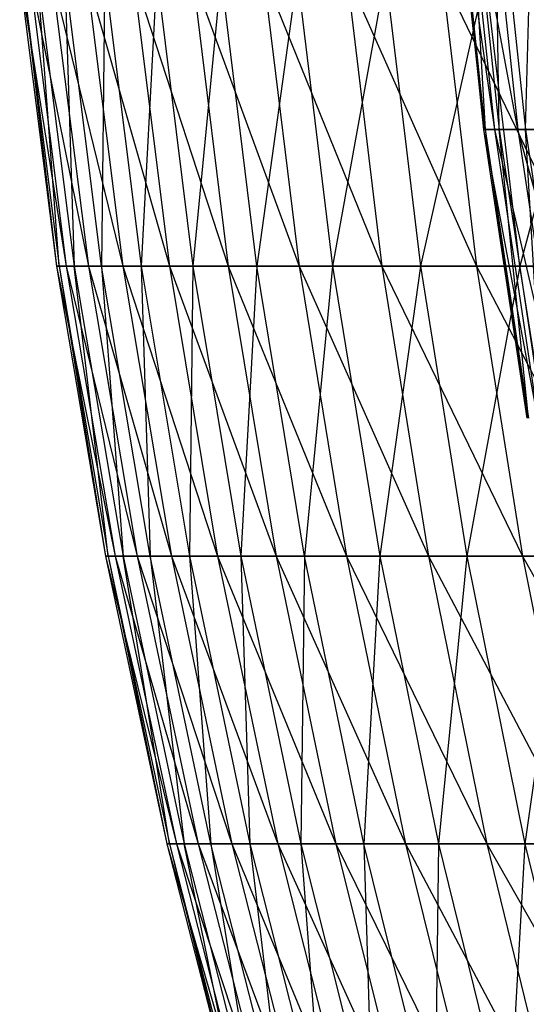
# Model space of a CAD drawing. Extents: x -125 to 125, y -143 to 0.
# Tile 34 of 256: x -59.67 to -55.34, y -97.94 to -89.53. Entities that reach past the tile are written whole.
import ezdxf

# ---------------------------------------------------------------- set-up
doc = ezdxf.new("R2010")
doc.units = 0
doc.header["$LTSCALE"] = 25.4
doc.layers.get('0').update_dxf_attribs({"linetype": 'CONTINUOUS'})

# ---------------------------------------------------------------- blocks, each defined once
blk = doc.blocks.new('NL2500027000_STL_3')
at = {"color": 0}
for p, q in [((-55.9712, -87.9836, 0.9266), (-55.7057, -90.4641, 0.9222)), ((-55.9712, -87.9836, 0.9266), (-55.7057, -90.4641, 0.9222)), ((-55.9712, -87.9836, 0.9266), (-55.6124, -90.4641, 3.3512)), ((-55.9712, -87.9836, 0.9266), (-55.6124, -90.4641, 3.3512)), ((-55.7057, -90.4641, 0.9222), (-55.9584, -87.9836, -1.5157)), ((-55.6929, -90.4641, -1.5085), (-55.9584, -87.9836, -1.5157)), ((-55.7057, -90.4641, 0.9222), (-55.9584, -87.9836, -1.5157)), ((-55.6929, -90.4641, -1.5085), (-55.9584, -87.9836, -1.5157)), ((-55.4133, -90.4641, 5.7738), (-55.8776, -87.9836, 3.3672)), ((-55.8776, -87.9836, 3.3672), (-55.6124, -90.4641, 3.3512)), ((-55.8776, -87.9836, 3.3672), (-55.6124, -90.4641, 3.3512)), ((-55.4133, -90.4641, 5.7738), (-55.8776, -87.9836, 3.3672)), ((-55.839, -87.9836, -3.9551), (-55.5741, -90.4641, -3.9364)), ((-55.839, -87.9836, -3.9551), (-55.5741, -90.4641, -3.9364)), ((-55.839, -87.9836, -3.9551), (-55.6929, -90.4641, -1.5085)), ((-55.839, -87.9836, -3.9551), (-55.6929, -90.4641, -1.5085)), ((-55.6775, -87.9836, 5.8013), (-55.4133, -90.4641, 5.7738)), ((-55.6775, -87.9836, 5.8013), (-55.4133, -90.4641, 5.7738)), ((-55.5741, -90.4641, -3.9364), (-55.6134, -87.9836, -6.387)), ((-55.6134, -87.9836, -6.387), (-55.3495, -90.4641, -6.3567)), ((-55.6134, -87.9836, -6.387), (-55.3495, -90.4641, -6.3567)), ((-55.5741, -90.4641, -3.9364), (-55.6134, -87.9836, -6.387)), ((-55.3495, -90.4641, -6.3567), (-55.2818, -87.9836, -8.8068)), ((-55.3495, -90.4641, -6.3567), (-55.2818, -87.9836, -8.8068)), ((-59.6677, -89.141, 0.7257), (-59.2698, -91.6345, 3.2233)), ((-59.6677, -89.141, 0.7257), (-59.2698, -91.6345, 3.2233)), ((-59.6677, -89.141, 0.7257), (-59.353, -91.6345, 0.7218)), ((-59.6677, -89.141, 0.7257), (-59.353, -91.6345, 0.7218)), ((-59.6452, -89.141, -1.7904), (-59.353, -91.6345, 0.7218)), ((-59.6452, -89.141, -1.7904), (-59.353, -91.6345, 0.7218)), ((-59.6452, -89.141, -1.7904), (-59.3307, -91.6345, -1.7809)), ((-59.6452, -89.141, -1.7904), (-59.3307, -91.6345, -1.7809)), ((-59.584, -89.141, 3.2404), (-59.0812, -91.6345, 5.7191)), ((-59.584, -89.141, 3.2404), (-59.0812, -91.6345, 5.7191)), ((-59.584, -89.141, 3.2404), (-59.2698, -91.6345, 3.2233)), ((-59.584, -89.141, 3.2404), (-59.2698, -91.6345, 3.2233)), ((-59.5167, -89.141, -4.3032), (-59.2029, -91.6345, -4.2805)), ((-59.3307, -91.6345, -1.7809), (-59.5167, -89.141, -4.3032)), ((-59.3307, -91.6345, -1.7809), (-59.5167, -89.141, -4.3032)), ((-59.5167, -89.141, -4.3032), (-59.2029, -91.6345, -4.2805)), ((-59.3945, -89.141, 5.7494), (-58.7876, -91.6345, 8.2046)), ((-59.3945, -89.141, 5.7494), (-58.7876, -91.6345, 8.2046)), ((-59.3945, -89.141, 5.7494), (-59.0812, -91.6345, 5.7191)), ((-59.3945, -89.141, 5.7494), (-59.0812, -91.6345, 5.7191)), ((-58.9698, -91.6345, -6.7725), (-59.2824, -89.141, -6.8084)), ((-59.2824, -89.141, -6.8084), (-59.2029, -91.6345, -4.2805)), ((-59.2824, -89.141, -6.8084), (-59.2029, -91.6345, -4.2805)), ((-58.9698, -91.6345, -6.7725), (-59.2824, -89.141, -6.8084)), ((-59.0993, -89.141, 8.2481), (-58.3895, -91.6345, 10.6756)), ((-59.0993, -89.141, 8.2481), (-58.3895, -91.6345, 10.6756)), ((-59.0993, -89.141, 8.2481), (-58.7876, -91.6345, 8.2046)), ((-59.0993, -89.141, 8.2481), (-58.7876, -91.6345, 8.2046)), ((-58.9427, -89.141, -9.3015), (-58.9698, -91.6345, -6.7725)), ((-58.9427, -89.141, -9.3015), (-58.9698, -91.6345, -6.7725)), ((-58.9427, -89.141, -9.3015), (-58.6318, -91.6345, -9.2524)), ((-58.9427, -89.141, -9.3015), (-58.6318, -91.6345, -9.2524)), ((-58.699, -89.141, 10.7322), (-57.8875, -91.6345, 13.1276)), ((-58.699, -89.141, 10.7322), (-57.8875, -91.6345, 13.1276)), ((-58.699, -89.141, 10.7322), (-58.3895, -91.6345, 10.6756)), ((-58.699, -89.141, 10.7322), (-58.3895, -91.6345, 10.6756)), ((-58.4982, -89.141, -11.778), (-58.6318, -91.6345, -9.2524)), ((-58.4982, -89.141, -11.778), (-58.6318, -91.6345, -9.2524)), ((-58.4982, -89.141, -11.778), (-58.1897, -91.6345, -11.7159)), ((-58.4982, -89.141, -11.778), (-58.1897, -91.6345, -11.7159)), ((-58.1944, -89.141, 13.1972), (-57.2827, -91.6345, 15.5563)), ((-58.1944, -89.141, 13.1972), (-57.2827, -91.6345, 15.5563)), ((-58.1944, -89.141, 13.1972), (-57.8875, -91.6345, 13.1276)), ((-58.1944, -89.141, 13.1972), (-57.8875, -91.6345, 13.1276)), ((-57.9496, -89.141, -14.2336), (-58.1897, -91.6345, -11.7159)), ((-57.9496, -89.141, -14.2336), (-58.1897, -91.6345, -11.7159)), ((-57.644, -91.6345, -14.1586), (-57.9496, -89.141, -14.2336)), ((-57.644, -91.6345, -14.1586), (-57.9496, -89.141, -14.2336)), ((-57.2981, -89.141, -16.6639), (-57.644, -91.6345, -14.1586)), ((-57.2981, -89.141, -16.6639), (-57.644, -91.6345, -14.1586)), ((-57.5863, -89.141, 15.6388), (-56.5759, -91.6345, 17.9573)), ((-57.5863, -89.141, 15.6388), (-56.5759, -91.6345, 17.9573)), ((-57.5863, -89.141, 15.6388), (-57.2827, -91.6345, 15.5563)), ((-57.5863, -89.141, 15.6388), (-57.2827, -91.6345, 15.5563)), ((-57.2981, -89.141, -16.6639), (-56.9959, -91.6345, -16.5761)), ((-57.2981, -89.141, -16.6639), (-56.9959, -91.6345, -16.5761)), ((-56.5447, -89.141, -19.0646), (-56.9959, -91.6345, -16.5761)), ((-56.5447, -89.141, -19.0646), (-56.9959, -91.6345, -16.5761)), ((-56.8759, -89.141, 18.0525), (-55.7686, -91.6345, 20.3264)), ((-56.8759, -89.141, 18.0525), (-55.7686, -91.6345, 20.3264)), ((-56.8759, -89.141, 18.0525), (-56.5759, -91.6345, 17.9573)), ((-56.8759, -89.141, 18.0525), (-56.5759, -91.6345, 17.9573)), ((-56.5447, -89.141, -19.0646), (-56.2465, -91.6345, -18.9641)), ((-56.5447, -89.141, -19.0646), (-56.2465, -91.6345, -18.9641)), ((-55.6907, -89.141, -21.4314), (-56.2465, -91.6345, -18.9641)), ((-55.6907, -89.141, -21.4314), (-56.2465, -91.6345, -18.9641)), ((-56.0643, -89.141, 20.4342), (-54.8621, -91.6345, 22.6593)), ((-56.0643, -89.141, 20.4342), (-54.8621, -91.6345, 22.6593)), ((-56.0643, -89.141, 20.4342), (-55.7686, -91.6345, 20.3264)), ((-56.0643, -89.141, 20.4342), (-55.7686, -91.6345, 20.3264)), ((-55.397, -91.6345, -21.3184), (-55.6907, -89.141, -21.4314)), ((-55.397, -91.6345, -21.3184), (-55.6907, -89.141, -21.4314)), ((-54.7377, -89.141, -23.7601), (-55.397, -91.6345, -21.3184)), ((-54.7377, -89.141, -23.7601), (-55.397, -91.6345, -21.3184)), ((-55.6124, -90.4641, 3.3512), (-55.7057, -90.4641, 0.9222)), ((-55.6124, -90.4641, 3.3512), (-55.7057, -90.4641, 0.9222)), ((-55.2429, -92.9311, 3.3289), (-55.7057, -90.4641, 0.9222)), ((-55.3355, -92.9311, 0.9161), (-55.7057, -90.4641, 0.9222)), ((-55.2429, -92.9311, 3.3289), (-55.7057, -90.4641, 0.9222)), ((-55.3355, -92.9311, 0.9161), (-55.7057, -90.4641, 0.9222)), ((-55.6929, -90.4641, -1.5085), (-55.7057, -90.4641, 0.9222)), ((-55.6929, -90.4641, -1.5085), (-55.7057, -90.4641, 0.9222)), ((-55.6929, -90.4641, -1.5085), (-55.5741, -90.4641, -3.9364)), ((-55.6929, -90.4641, -1.5085), (-55.5741, -90.4641, -3.9364)), ((-55.6929, -90.4641, -1.5085), (-55.3228, -92.9311, -1.4985)), ((-55.6929, -90.4641, -1.5085), (-55.3228, -92.9311, -1.4985)), ((-55.6929, -90.4641, -1.5085), (-55.3355, -92.9311, 0.9161)), ((-55.6929, -90.4641, -1.5085), (-55.3355, -92.9311, 0.9161)), ((-55.6124, -90.4641, 3.3512), (-55.2429, -92.9311, 3.3289)), ((-55.6124, -90.4641, 3.3512), (-55.2429, -92.9311, 3.3289)), ((-55.6124, -90.4641, 3.3512), (-55.0451, -92.9311, 5.7354)), ((-55.4133, -90.4641, 5.7738), (-55.6124, -90.4641, 3.3512)), ((-55.4133, -90.4641, 5.7738), (-55.6124, -90.4641, 3.3512)), ((-55.6124, -90.4641, 3.3512), (-55.0451, -92.9311, 5.7354)), ((-55.3228, -92.9311, -1.4985), (-55.5741, -90.4641, -3.9364)), ((-55.5741, -90.4641, -3.9364), (-55.3495, -90.4641, -6.3567)), ((-55.5741, -90.4641, -3.9364), (-55.3495, -90.4641, -6.3567)), ((-55.5741, -90.4641, -3.9364), (-55.2048, -92.9311, -3.9102)), ((-55.5741, -90.4641, -3.9364), (-55.2048, -92.9311, -3.9102)), ((-55.3228, -92.9311, -1.4985), (-55.5741, -90.4641, -3.9364)), ((-55.1087, -90.4641, 8.1854), (-55.4133, -90.4641, 5.7738)), ((-55.1087, -90.4641, 8.1854), (-55.4133, -90.4641, 5.7738)), ((-54.7425, -92.9311, 8.131), (-55.4133, -90.4641, 5.7738)), ((-55.4133, -90.4641, 5.7738), (-55.0451, -92.9311, 5.7354)), ((-55.4133, -90.4641, 5.7738), (-55.0451, -92.9311, 5.7354)), ((-54.7425, -92.9311, 8.131), (-55.4133, -90.4641, 5.7738)), ((-55.2048, -92.9311, -3.9102), (-55.3495, -90.4641, -6.3567)), ((-55.3495, -90.4641, -6.3567), (-55.0195, -90.4641, -8.765)), ((-55.3495, -90.4641, -6.3567), (-55.0195, -90.4641, -8.765)), ((-55.3495, -90.4641, -6.3567), (-54.9817, -92.9311, -6.3145)), ((-55.3495, -90.4641, -6.3567), (-54.9817, -92.9311, -6.3145)), ((-55.2048, -92.9311, -3.9102), (-55.3495, -90.4641, -6.3567)), ((-59.353, -91.6345, 0.7218), (-59.2698, -91.6345, 3.2233)), ((-59.3307, -91.6345, -1.7809), (-59.353, -91.6345, 0.7218)), ((-59.353, -91.6345, 0.7218), (-59.2698, -91.6345, 3.2233)), ((-59.353, -91.6345, 0.7218), (-58.8516, -94.1127, 3.2006)), ((-59.353, -91.6345, 0.7218), (-58.8516, -94.1127, 3.2006)), ((-59.353, -91.6345, 0.7218), (-58.9342, -94.1127, 0.7167)), ((-59.353, -91.6345, 0.7218), (-58.9342, -94.1127, 0.7167)), ((-59.3307, -91.6345, -1.7809), (-59.353, -91.6345, 0.7218)), ((-59.2029, -91.6345, -4.2805), (-59.3307, -91.6345, -1.7809)), ((-59.3307, -91.6345, -1.7809), (-58.9342, -94.1127, 0.7167)), ((-59.3307, -91.6345, -1.7809), (-58.9342, -94.1127, 0.7167)), ((-59.3307, -91.6345, -1.7809), (-58.912, -94.1127, -1.7684)), ((-59.3307, -91.6345, -1.7809), (-58.912, -94.1127, -1.7684)), ((-59.2029, -91.6345, -4.2805), (-59.3307, -91.6345, -1.7809)), ((-59.2698, -91.6345, 3.2233), (-59.0812, -91.6345, 5.7191)), ((-59.2698, -91.6345, 3.2233), (-59.0812, -91.6345, 5.7191)), ((-59.2698, -91.6345, 3.2233), (-58.6643, -94.1127, 5.6787)), ((-59.2698, -91.6345, 3.2233), (-58.6643, -94.1127, 5.6787)), ((-59.2698, -91.6345, 3.2233), (-58.8516, -94.1127, 3.2006)), ((-59.2698, -91.6345, 3.2233), (-58.8516, -94.1127, 3.2006)), ((-59.2029, -91.6345, -4.2805), (-58.7851, -94.1127, -4.2503)), ((-58.912, -94.1127, -1.7684), (-59.2029, -91.6345, -4.2805)), ((-58.912, -94.1127, -1.7684), (-59.2029, -91.6345, -4.2805)), ((-58.9698, -91.6345, -6.7725), (-59.2029, -91.6345, -4.2805)), ((-58.9698, -91.6345, -6.7725), (-59.2029, -91.6345, -4.2805)), ((-59.2029, -91.6345, -4.2805), (-58.7851, -94.1127, -4.2503)), ((-59.0812, -91.6345, 5.7191), (-58.7876, -91.6345, 8.2046)), ((-59.0812, -91.6345, 5.7191), (-58.7876, -91.6345, 8.2046)), ((-59.0812, -91.6345, 5.7191), (-58.3728, -94.1127, 8.1467)), ((-59.0812, -91.6345, 5.7191), (-58.3728, -94.1127, 8.1467)), ((-59.0812, -91.6345, 5.7191), (-58.6643, -94.1127, 5.6787)), ((-59.0812, -91.6345, 5.7191), (-58.6643, -94.1127, 5.6787)), ((-58.6318, -91.6345, -9.2524), (-58.9698, -91.6345, -6.7725)), ((-58.6318, -91.6345, -9.2524), (-58.9698, -91.6345, -6.7725)), ((-58.5537, -94.1127, -6.7247), (-58.9698, -91.6345, -6.7725)), ((-58.9698, -91.6345, -6.7725), (-58.7851, -94.1127, -4.2503)), ((-58.9698, -91.6345, -6.7725), (-58.7851, -94.1127, -4.2503)), ((-58.5537, -94.1127, -6.7247), (-58.9698, -91.6345, -6.7725)), ((-58.7876, -91.6345, 8.2046), (-58.3895, -91.6345, 10.6756)), ((-58.7876, -91.6345, 8.2046), (-58.3895, -91.6345, 10.6756)), ((-58.7876, -91.6345, 8.2046), (-57.9775, -94.1127, 10.6003)), ((-58.7876, -91.6345, 8.2046), (-57.9775, -94.1127, 10.6003)), ((-58.7876, -91.6345, 8.2046), (-58.3728, -94.1127, 8.1467)), ((-58.7876, -91.6345, 8.2046), (-58.3728, -94.1127, 8.1467)), ((-58.6318, -91.6345, -9.2524), (-58.5537, -94.1127, -6.7247)), ((-58.6318, -91.6345, -9.2524), (-58.5537, -94.1127, -6.7247)), ((-58.6318, -91.6345, -9.2524), (-58.2181, -94.1127, -9.1871)), ((-58.1897, -91.6345, -11.7159), (-58.6318, -91.6345, -9.2524)), ((-58.1897, -91.6345, -11.7159), (-58.6318, -91.6345, -9.2524)), ((-58.6318, -91.6345, -9.2524), (-58.2181, -94.1127, -9.1871)), ((-58.3895, -91.6345, 10.6756), (-57.8875, -91.6345, 13.1276)), ((-58.3895, -91.6345, 10.6756), (-57.8875, -91.6345, 13.1276)), ((-58.3895, -91.6345, 10.6756), (-57.4791, -94.1127, 13.035)), ((-58.3895, -91.6345, 10.6756), (-57.4791, -94.1127, 13.035)), ((-58.3895, -91.6345, 10.6756), (-57.9775, -94.1127, 10.6003)), ((-58.3895, -91.6345, 10.6756), (-57.9775, -94.1127, 10.6003)), ((-58.1897, -91.6345, -11.7159), (-58.2181, -94.1127, -9.1871)), ((-58.1897, -91.6345, -11.7159), (-58.2181, -94.1127, -9.1871)), ((-58.1897, -91.6345, -11.7159), (-57.7791, -94.1127, -11.6333)), ((-57.644, -91.6345, -14.1586), (-58.1897, -91.6345, -11.7159)), ((-57.644, -91.6345, -14.1586), (-58.1897, -91.6345, -11.7159)), ((-58.1897, -91.6345, -11.7159), (-57.7791, -94.1127, -11.6333)), ((-57.8875, -91.6345, 13.1276), (-57.2827, -91.6345, 15.5563)), ((-57.8875, -91.6345, 13.1276), (-57.2827, -91.6345, 15.5563)), ((-57.8875, -91.6345, 13.1276), (-56.8784, -94.1127, 15.4465)), ((-57.8875, -91.6345, 13.1276), (-56.8784, -94.1127, 15.4465)), ((-57.8875, -91.6345, 13.1276), (-57.4791, -94.1127, 13.035)), ((-57.8875, -91.6345, 13.1276), (-57.4791, -94.1127, 13.035)), ((-57.644, -91.6345, -14.1586), (-57.7791, -94.1127, -11.6333)), ((-57.644, -91.6345, -14.1586), (-57.7791, -94.1127, -11.6333)), ((-56.9959, -91.6345, -16.5761), (-57.644, -91.6345, -14.1586)), ((-56.9959, -91.6345, -16.5761), (-57.644, -91.6345, -14.1586)), ((-57.2373, -94.1127, -14.0587), (-57.644, -91.6345, -14.1586)), ((-57.2373, -94.1127, -14.0587), (-57.644, -91.6345, -14.1586)), ((-57.2827, -91.6345, 15.5563), (-56.5759, -91.6345, 17.9573)), ((-57.2827, -91.6345, 15.5563), (-56.5759, -91.6345, 17.9573)), ((-57.2827, -91.6345, 15.5563), (-56.1767, -94.1127, 17.8306)), ((-57.2827, -91.6345, 15.5563), (-56.1767, -94.1127, 17.8306)), ((-57.2827, -91.6345, 15.5563), (-56.8784, -94.1127, 15.4465)), ((-57.2827, -91.6345, 15.5563), (-56.8784, -94.1127, 15.4465)), ((-56.9959, -91.6345, -16.5761), (-57.2373, -94.1127, -14.0587)), ((-56.9959, -91.6345, -16.5761), (-57.2373, -94.1127, -14.0587)), ((-56.9959, -91.6345, -16.5761), (-56.5937, -94.1127, -16.4591)), ((-56.2465, -91.6345, -18.9641), (-56.9959, -91.6345, -16.5761)), ((-56.2465, -91.6345, -18.9641), (-56.9959, -91.6345, -16.5761)), ((-56.9959, -91.6345, -16.5761), (-56.5937, -94.1127, -16.4591)), ((-56.2465, -91.6345, -18.9641), (-56.5937, -94.1127, -16.4591)), ((-56.2465, -91.6345, -18.9641), (-56.5937, -94.1127, -16.4591)), ((-56.5759, -91.6345, 17.9573), (-55.7686, -91.6345, 20.3264)), ((-56.5759, -91.6345, 17.9573), (-55.7686, -91.6345, 20.3264)), ((-56.5759, -91.6345, 17.9573), (-55.3751, -94.1127, 20.183)), ((-56.5759, -91.6345, 17.9573), (-55.3751, -94.1127, 20.183)), ((-56.5759, -91.6345, 17.9573), (-56.1767, -94.1127, 17.8306)), ((-56.5759, -91.6345, 17.9573), (-56.1767, -94.1127, 17.8306)), ((-56.2465, -91.6345, -18.9641), (-55.8496, -94.1127, -18.8303)), ((-55.397, -91.6345, -21.3184), (-56.2465, -91.6345, -18.9641)), ((-55.397, -91.6345, -21.3184), (-56.2465, -91.6345, -18.9641)), ((-56.2465, -91.6345, -18.9641), (-55.8496, -94.1127, -18.8303)), ((-55.397, -91.6345, -21.3184), (-55.8496, -94.1127, -18.8303)), ((-55.397, -91.6345, -21.3184), (-55.8496, -94.1127, -18.8303)), ((-55.7686, -91.6345, 20.3264), (-54.8621, -91.6345, 22.6593)), ((-55.7686, -91.6345, 20.3264), (-54.8621, -91.6345, 22.6593)), ((-55.7686, -91.6345, 20.3264), (-54.475, -94.1127, 22.4994)), ((-55.7686, -91.6345, 20.3264), (-54.475, -94.1127, 22.4994)), ((-55.7686, -91.6345, 20.3264), (-55.3751, -94.1127, 20.183)), ((-55.7686, -91.6345, 20.3264), (-55.3751, -94.1127, 20.183)), ((-54.449, -91.6345, -23.6348), (-55.397, -91.6345, -21.3184)), ((-54.449, -91.6345, -23.6348), (-55.397, -91.6345, -21.3184)), ((-55.0061, -94.1127, -21.1679), (-55.397, -91.6345, -21.3184)), ((-55.0061, -94.1127, -21.1679), (-55.397, -91.6345, -21.3184)), ((-58.9342, -94.1127, 0.7167), (-58.8516, -94.1127, 3.2006)), ((-58.912, -94.1127, -1.7684), (-58.9342, -94.1127, 0.7167)), ((-58.9342, -94.1127, 0.7167), (-58.8516, -94.1127, 3.2006)), ((-58.9342, -94.1127, 0.7167), (-58.3301, -96.5711, 3.1722)), ((-58.9342, -94.1127, 0.7167), (-58.3301, -96.5711, 3.1722)), ((-58.9342, -94.1127, 0.7167), (-58.412, -96.5711, 0.7104)), ((-58.9342, -94.1127, 0.7167), (-58.412, -96.5711, 0.7104)), ((-58.912, -94.1127, -1.7684), (-58.9342, -94.1127, 0.7167)), ((-58.7851, -94.1127, -4.2503), (-58.912, -94.1127, -1.7684)), ((-58.912, -94.1127, -1.7684), (-58.412, -96.5711, 0.7104)), ((-58.912, -94.1127, -1.7684), (-58.412, -96.5711, 0.7104)), ((-58.912, -94.1127, -1.7684), (-58.39, -96.5711, -1.7527)), ((-58.912, -94.1127, -1.7684), (-58.39, -96.5711, -1.7527)), ((-58.7851, -94.1127, -4.2503), (-58.912, -94.1127, -1.7684)), ((-58.8516, -94.1127, 3.2006), (-58.6643, -94.1127, 5.6787)), ((-58.8516, -94.1127, 3.2006), (-58.6643, -94.1127, 5.6787)), ((-58.8516, -94.1127, 3.2006), (-58.1445, -96.5711, 5.6284)), ((-58.8516, -94.1127, 3.2006), (-58.1445, -96.5711, 5.6284)), ((-58.8516, -94.1127, 3.2006), (-58.3301, -96.5711, 3.1722)), ((-58.8516, -94.1127, 3.2006), (-58.3301, -96.5711, 3.1722)), ((-58.7851, -94.1127, -4.2503), (-58.2642, -96.5711, -4.2126)), ((-58.39, -96.5711, -1.7527), (-58.7851, -94.1127, -4.2503)), ((-58.39, -96.5711, -1.7527), (-58.7851, -94.1127, -4.2503)), ((-58.5537, -94.1127, -6.7247), (-58.7851, -94.1127, -4.2503)), ((-58.5537, -94.1127, -6.7247), (-58.7851, -94.1127, -4.2503)), ((-58.7851, -94.1127, -4.2503), (-58.2642, -96.5711, -4.2126)), ((-58.6643, -94.1127, 5.6787), (-58.3728, -94.1127, 8.1467)), ((-58.6643, -94.1127, 5.6787), (-58.3728, -94.1127, 8.1467)), ((-58.6643, -94.1127, 5.6787), (-57.8556, -96.5711, 8.0746)), ((-58.6643, -94.1127, 5.6787), (-57.8556, -96.5711, 8.0746)), ((-58.6643, -94.1127, 5.6787), (-58.1445, -96.5711, 5.6284)), ((-58.6643, -94.1127, 5.6787), (-58.1445, -96.5711, 5.6284)), ((-58.2181, -94.1127, -9.1871), (-58.5537, -94.1127, -6.7247)), ((-58.2181, -94.1127, -9.1871), (-58.5537, -94.1127, -6.7247)), ((-58.0348, -96.5711, -6.6651), (-58.5537, -94.1127, -6.7247)), ((-58.5537, -94.1127, -6.7247), (-58.2642, -96.5711, -4.2126)), ((-58.5537, -94.1127, -6.7247), (-58.2642, -96.5711, -4.2126)), ((-58.0348, -96.5711, -6.6651), (-58.5537, -94.1127, -6.7247)), ((-58.3728, -94.1127, 8.1467), (-57.9775, -94.1127, 10.6003)), ((-58.3728, -94.1127, 8.1467), (-57.9775, -94.1127, 10.6003)), ((-58.3728, -94.1127, 8.1467), (-57.4637, -96.5711, 10.5064)), ((-58.3728, -94.1127, 8.1467), (-57.4637, -96.5711, 10.5064)), ((-58.3728, -94.1127, 8.1467), (-57.8556, -96.5711, 8.0746)), ((-58.3728, -94.1127, 8.1467), (-57.8556, -96.5711, 8.0746)), ((-58.2181, -94.1127, -9.1871), (-58.0348, -96.5711, -6.6651)), ((-58.2181, -94.1127, -9.1871), (-58.0348, -96.5711, -6.6651)), ((-58.2181, -94.1127, -9.1871), (-57.7022, -96.5711, -9.1057)), ((-57.7791, -94.1127, -11.6333), (-58.2181, -94.1127, -9.1871)), ((-57.7791, -94.1127, -11.6333), (-58.2181, -94.1127, -9.1871)), ((-58.2181, -94.1127, -9.1871), (-57.7022, -96.5711, -9.1057)), ((-57.9775, -94.1127, 10.6003), (-57.4791, -94.1127, 13.035)), ((-57.9775, -94.1127, 10.6003), (-57.4791, -94.1127, 13.035)), ((-57.9775, -94.1127, 10.6003), (-56.9697, -96.5711, 12.9195)), ((-57.9775, -94.1127, 10.6003), (-56.9697, -96.5711, 12.9195)), ((-57.9775, -94.1127, 10.6003), (-57.4637, -96.5711, 10.5064)), ((-57.9775, -94.1127, 10.6003), (-57.4637, -96.5711, 10.5064)), ((-57.7791, -94.1127, -11.6333), (-57.7022, -96.5711, -9.1057)), ((-57.7791, -94.1127, -11.6333), (-57.7022, -96.5711, -9.1057)), ((-57.7791, -94.1127, -11.6333), (-57.2671, -96.5711, -11.5302)), ((-57.2373, -94.1127, -14.0587), (-57.7791, -94.1127, -11.6333)), ((-57.2373, -94.1127, -14.0587), (-57.7791, -94.1127, -11.6333)), ((-57.7791, -94.1127, -11.6333), (-57.2671, -96.5711, -11.5302)), ((-57.4791, -94.1127, 13.035), (-56.8784, -94.1127, 15.4465)), ((-57.4791, -94.1127, 13.035), (-56.8784, -94.1127, 15.4465)), ((-57.4791, -94.1127, 13.035), (-56.3744, -96.5711, 15.3097)), ((-57.4791, -94.1127, 13.035), (-56.3744, -96.5711, 15.3097)), ((-57.4791, -94.1127, 13.035), (-56.9697, -96.5711, 12.9195)), ((-57.4791, -94.1127, 13.035), (-56.9697, -96.5711, 12.9195)), ((-57.2373, -94.1127, -14.0587), (-57.2671, -96.5711, -11.5302)), ((-57.2373, -94.1127, -14.0587), (-57.2671, -96.5711, -11.5302)), ((-56.5937, -94.1127, -16.4591), (-57.2373, -94.1127, -14.0587)), ((-56.5937, -94.1127, -16.4591), (-57.2373, -94.1127, -14.0587)), ((-56.7301, -96.5711, -13.9341), (-57.2373, -94.1127, -14.0587)), ((-56.7301, -96.5711, -13.9341), (-57.2373, -94.1127, -14.0587)), ((-56.8784, -94.1127, 15.4465), (-56.1767, -94.1127, 17.8306)), ((-56.8784, -94.1127, 15.4465), (-56.1767, -94.1127, 17.8306)), ((-56.8784, -94.1127, 15.4465), (-55.6789, -96.5711, 17.6726)), ((-56.8784, -94.1127, 15.4465), (-55.6789, -96.5711, 17.6726)), ((-56.8784, -94.1127, 15.4465), (-56.3744, -96.5711, 15.3097)), ((-56.8784, -94.1127, 15.4465), (-56.3744, -96.5711, 15.3097)), ((-56.5937, -94.1127, -16.4591), (-56.7301, -96.5711, -13.9341)), ((-56.5937, -94.1127, -16.4591), (-56.7301, -96.5711, -13.9341)), ((-56.5937, -94.1127, -16.4591), (-56.0923, -96.5711, -16.3133)), ((-55.8496, -94.1127, -18.8303), (-56.5937, -94.1127, -16.4591)), ((-55.8496, -94.1127, -18.8303), (-56.5937, -94.1127, -16.4591)), ((-56.5937, -94.1127, -16.4591), (-56.0923, -96.5711, -16.3133)), ((-56.1767, -94.1127, 17.8306), (-55.3751, -94.1127, 20.183)), ((-56.1767, -94.1127, 17.8306), (-55.3751, -94.1127, 20.183)), ((-56.1767, -94.1127, 17.8306), (-54.8844, -96.5711, 20.0041)), ((-56.1767, -94.1127, 17.8306), (-54.8844, -96.5711, 20.0041)), ((-56.1767, -94.1127, 17.8306), (-55.6789, -96.5711, 17.6726)), ((-56.1767, -94.1127, 17.8306), (-55.6789, -96.5711, 17.6726)), ((-55.8496, -94.1127, -18.8303), (-56.0923, -96.5711, -16.3133)), ((-55.8496, -94.1127, -18.8303), (-56.0923, -96.5711, -16.3133)), ((-55.8496, -94.1127, -18.8303), (-55.3547, -96.5711, -18.6634)), ((-55.0061, -94.1127, -21.1679), (-55.8496, -94.1127, -18.8303)), ((-55.0061, -94.1127, -21.1679), (-55.8496, -94.1127, -18.8303)), ((-55.8496, -94.1127, -18.8303), (-55.3547, -96.5711, -18.6634)), ((-55.3751, -94.1127, 20.183), (-54.475, -94.1127, 22.4994)), ((-55.3751, -94.1127, 20.183), (-54.475, -94.1127, 22.4994)), ((-55.3751, -94.1127, 20.183), (-53.9923, -96.5711, 22.3001)), ((-55.3751, -94.1127, 20.183), (-53.9923, -96.5711, 22.3001)), ((-55.3751, -94.1127, 20.183), (-54.8844, -96.5711, 20.0041)), ((-55.3751, -94.1127, 20.183), (-54.8844, -96.5711, 20.0041)), ((-55.0061, -94.1127, -21.1679), (-55.3547, -96.5711, -18.6634)), ((-55.0061, -94.1127, -21.1679), (-55.3547, -96.5711, -18.6634)), ((-58.412, -96.5711, 0.7104), (-58.3301, -96.5711, 3.1722)), ((-58.39, -96.5711, -1.7527), (-58.412, -96.5711, 0.7104)), ((-58.412, -96.5711, 0.7104), (-58.3301, -96.5711, 3.1722)), ((-58.412, -96.5711, 0.7104), (-57.7063, -99.0055, 3.1383)), ((-58.412, -96.5711, 0.7104), (-57.7063, -99.0055, 3.1383)), ((-58.412, -96.5711, 0.7104), (-57.7873, -99.0055, 0.7028)), ((-58.412, -96.5711, 0.7104), (-57.7873, -99.0055, 0.7028)), ((-58.39, -96.5711, -1.7527), (-58.412, -96.5711, 0.7104)), ((-58.2642, -96.5711, -4.2126), (-58.39, -96.5711, -1.7527)), ((-58.39, -96.5711, -1.7527), (-57.7873, -99.0055, 0.7028)), ((-58.39, -96.5711, -1.7527), (-57.7873, -99.0055, 0.7028)), ((-58.39, -96.5711, -1.7527), (-57.7655, -99.0055, -1.7339)), ((-58.39, -96.5711, -1.7527), (-57.7655, -99.0055, -1.7339)), ((-58.2642, -96.5711, -4.2126), (-58.39, -96.5711, -1.7527)), ((-58.3301, -96.5711, 3.1722), (-58.1445, -96.5711, 5.6284)), ((-58.3301, -96.5711, 3.1722), (-58.1445, -96.5711, 5.6284)), ((-58.3301, -96.5711, 3.1722), (-57.5227, -99.0055, 5.5682)), ((-58.3301, -96.5711, 3.1722), (-57.5227, -99.0055, 5.5682)), ((-58.3301, -96.5711, 3.1722), (-57.7063, -99.0055, 3.1383)), ((-58.3301, -96.5711, 3.1722), (-57.7063, -99.0055, 3.1383)), ((-58.2642, -96.5711, -4.2126), (-57.6411, -99.0055, -4.1676)), ((-57.7655, -99.0055, -1.7339), (-58.2642, -96.5711, -4.2126)), ((-57.7655, -99.0055, -1.7339), (-58.2642, -96.5711, -4.2126)), ((-58.0348, -96.5711, -6.6651), (-58.2642, -96.5711, -4.2126)), ((-58.0348, -96.5711, -6.6651), (-58.2642, -96.5711, -4.2126)), ((-58.2642, -96.5711, -4.2126), (-57.6411, -99.0055, -4.1676)), ((-58.1445, -96.5711, 5.6284), (-57.8556, -96.5711, 8.0746)), ((-58.1445, -96.5711, 5.6284), (-57.8556, -96.5711, 8.0746)), ((-58.1445, -96.5711, 5.6284), (-57.2368, -99.0055, 7.9882)), ((-58.1445, -96.5711, 5.6284), (-57.2368, -99.0055, 7.9882)), ((-58.1445, -96.5711, 5.6284), (-57.5227, -99.0055, 5.5682)), ((-58.1445, -96.5711, 5.6284), (-57.5227, -99.0055, 5.5682)), ((-57.7022, -96.5711, -9.1057), (-58.0348, -96.5711, -6.6651)), ((-57.7022, -96.5711, -9.1057), (-58.0348, -96.5711, -6.6651)), ((-57.4141, -99.0055, -6.5938), (-58.0348, -96.5711, -6.6651)), ((-58.0348, -96.5711, -6.6651), (-57.6411, -99.0055, -4.1676)), ((-58.0348, -96.5711, -6.6651), (-57.6411, -99.0055, -4.1676)), ((-57.4141, -99.0055, -6.5938), (-58.0348, -96.5711, -6.6651)), ((-57.8556, -96.5711, 8.0746), (-57.4637, -96.5711, 10.5064)), ((-57.8556, -96.5711, 8.0746), (-57.4637, -96.5711, 10.5064)), ((-57.8556, -96.5711, 8.0746), (-56.8492, -99.0055, 10.394)), ((-57.8556, -96.5711, 8.0746), (-56.8492, -99.0055, 10.394)), ((-57.8556, -96.5711, 8.0746), (-57.2368, -99.0055, 7.9882)), ((-57.8556, -96.5711, 8.0746), (-57.2368, -99.0055, 7.9882)), ((-57.7022, -96.5711, -9.1057), (-57.4141, -99.0055, -6.5938)), ((-57.7022, -96.5711, -9.1057), (-57.4141, -99.0055, -6.5938)), ((-57.7022, -96.5711, -9.1057), (-57.0851, -99.0055, -9.0083)), ((-57.2671, -96.5711, -11.5302), (-57.7022, -96.5711, -9.1057)), ((-57.2671, -96.5711, -11.5302), (-57.7022, -96.5711, -9.1057)), ((-57.7022, -96.5711, -9.1057), (-57.0851, -99.0055, -9.0083)), ((-57.4637, -96.5711, 10.5064), (-56.9697, -96.5711, 12.9195)), ((-57.4637, -96.5711, 10.5064), (-56.9697, -96.5711, 12.9195)), ((-57.4637, -96.5711, 10.5064), (-56.3604, -99.0055, 12.7813)), ((-57.4637, -96.5711, 10.5064), (-56.3604, -99.0055, 12.7813)), ((-57.4637, -96.5711, 10.5064), (-56.8492, -99.0055, 10.394)), ((-57.4637, -96.5711, 10.5064), (-56.8492, -99.0055, 10.394)), ((-57.2671, -96.5711, -11.5302), (-57.0851, -99.0055, -9.0083)), ((-57.2671, -96.5711, -11.5302), (-57.0851, -99.0055, -9.0083)), ((-57.2671, -96.5711, -11.5302), (-56.6546, -99.0055, -11.4069)), ((-56.7301, -96.5711, -13.9341), (-57.2671, -96.5711, -11.5302)), ((-56.7301, -96.5711, -13.9341), (-57.2671, -96.5711, -11.5302)), ((-57.2671, -96.5711, -11.5302), (-56.6546, -99.0055, -11.4069)), ((-56.9697, -96.5711, 12.9195), (-56.3744, -96.5711, 15.3097)), ((-56.9697, -96.5711, 12.9195), (-56.3744, -96.5711, 15.3097)), ((-56.9697, -96.5711, 12.9195), (-55.7715, -99.0055, 15.1459)), ((-56.9697, -96.5711, 12.9195), (-55.7715, -99.0055, 15.1459)), ((-56.9697, -96.5711, 12.9195), (-56.3604, -99.0055, 12.7813)), ((-56.9697, -96.5711, 12.9195), (-56.3604, -99.0055, 12.7813)), ((-56.0923, -96.5711, -16.3133), (-56.7301, -96.5711, -13.9341)), ((-56.0923, -96.5711, -16.3133), (-56.7301, -96.5711, -13.9341)), ((-56.1234, -99.0055, -13.7851), (-56.7301, -96.5711, -13.9341)), ((-56.7301, -96.5711, -13.9341), (-56.6546, -99.0055, -11.4069)), ((-56.7301, -96.5711, -13.9341), (-56.6546, -99.0055, -11.4069)), ((-56.1234, -99.0055, -13.7851), (-56.7301, -96.5711, -13.9341)), ((-56.3744, -96.5711, 15.3097), (-55.6789, -96.5711, 17.6726)), ((-56.3744, -96.5711, 15.3097), (-55.6789, -96.5711, 17.6726)), ((-56.3744, -96.5711, 15.3097), (-55.0834, -99.0055, 17.4836)), ((-56.3744, -96.5711, 15.3097), (-55.0834, -99.0055, 17.4836)), ((-56.3744, -96.5711, 15.3097), (-55.7715, -99.0055, 15.1459)), ((-56.3744, -96.5711, 15.3097), (-55.7715, -99.0055, 15.1459)), ((-56.0923, -96.5711, -16.3133), (-56.1234, -99.0055, -13.7851)), ((-56.0923, -96.5711, -16.3133), (-56.1234, -99.0055, -13.7851)), ((-56.0923, -96.5711, -16.3133), (-55.4924, -99.0055, -16.1388)), ((-55.3547, -96.5711, -18.6634), (-56.0923, -96.5711, -16.3133)), ((-55.3547, -96.5711, -18.6634), (-56.0923, -96.5711, -16.3133)), ((-56.0923, -96.5711, -16.3133), (-55.4924, -99.0055, -16.1388)), ((-55.6789, -96.5711, 17.6726), (-54.8844, -96.5711, 20.0041)), ((-55.6789, -96.5711, 17.6726), (-54.8844, -96.5711, 20.0041)), ((-55.6789, -96.5711, 17.6726), (-54.2974, -99.0055, 19.7902)), ((-55.6789, -96.5711, 17.6726), (-54.2974, -99.0055, 19.7902)), ((-55.6789, -96.5711, 17.6726), (-55.0834, -99.0055, 17.4836)), ((-55.6789, -96.5711, 17.6726), (-55.0834, -99.0055, 17.4836)), ((-55.3547, -96.5711, -18.6634), (-55.4924, -99.0055, -16.1388)), ((-55.3547, -96.5711, -18.6634), (-55.4924, -99.0055, -16.1388)), ((-55.3547, -96.5711, -18.6634), (-54.7627, -99.0055, -18.4638)), ((-54.5187, -96.5711, -20.9804), (-55.3547, -96.5711, -18.6634)), ((-54.5187, -96.5711, -20.9804), (-55.3547, -96.5711, -18.6634)), ((-55.3547, -96.5711, -18.6634), (-54.7627, -99.0055, -18.4638))]:
    blk.add_line(p, q, dxfattribs=at)

msp = doc.modelspace()

# ---------------------------------------------------------------- block references
at = {"color": 253}
msp.add_blockref('NL2500027000_STL_3', (0, 0), dxfattribs=at)

doc.saveas('drawing.dxf')
